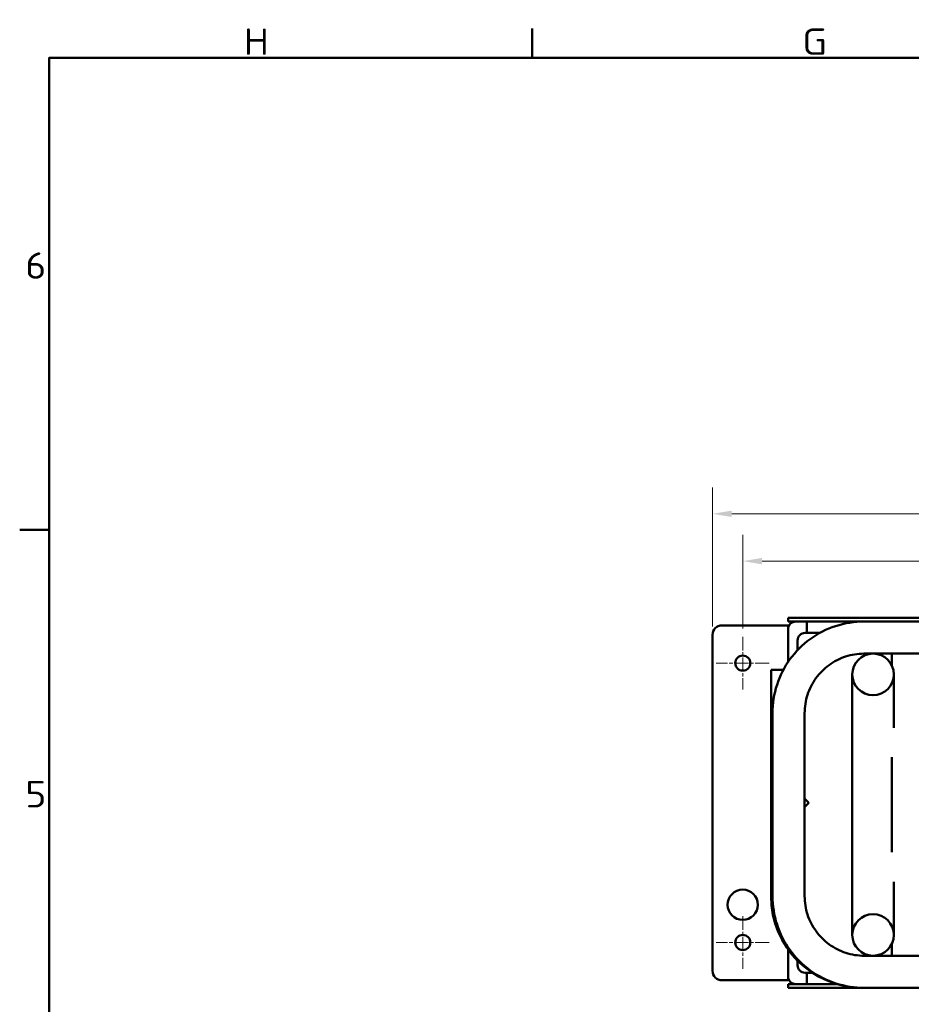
# Model space of a CAD drawing. Header units: millimetres. Extents: x 17 to 1979, y -74 to 835.
# Tile 3 of 8: x 17 to 253, y 574 to 835. Entities that reach past the tile are written whole.
import ezdxf

# ---------------------------------------------------------------- set-up
doc = ezdxf.new("R2010")
doc.units = ezdxf.units.MM
doc.header["$LTSCALE"] = 2
doc.linetypes.add('CHAIN', pattern=[0.3543, 0.2362, -0.0295, 0.0591, -0.0295])
for name, color, linetype, lineweight in [('Bemaßung', 7, 'Continuous', 15), ('Mittelpunktmarkierung', 7, 'Continuous', 20), ('Rahmen', 7, 'Continuous', 50), ('Sichtbar', 7, 'Continuous', 50), ('Symbol', 7, 'Continuous', 18)]:
    doc.layers.add(name, color=color, linetype=linetype, lineweight=lineweight)
doc.styles.add('PohlCon Text gedehnt 110%', font='isocpeur.ttf', dxfattribs={"width": 1.1})
doc.styles.add('PohlCon Text normal (DIN)', font='isocpeur.ttf')
doc.dimstyles.new('POHLCON (DIN)', dxfattribs={"dimscale": 2, "dimtxt": 3.5, "dimasz": 2.55, "dimexe": 3.5, "dimexo": 1.1, "dimgap": 0.6, "dimtad": 1, "dimrnd": 1e-08, "dimtxsty": 'PohlCon Text normal (DIN)', "dimcen": 0.09, "dimdle": 10, "dimclrd": 256, "dimclre": 256, "dimclrt": 256, "dimadec": 1, "dimazin": 2, "dimtfac": 0.771429, "dimtmove": 0, "dimatfit": 3, "dimfxl": 1, "dimtolj": 1, "dimlwd": -1, "dimlwe": -1, "dimarcsym": 0})

# ---------------------------------------------------------------- blocks, each defined once
blk = doc.blocks.new('Ränder Vorgaberahmen')
at = {"layer": 'Rahmen'}
for p, q in [((76.44, 412.5), (76.44, 416.4)), ((12.5, 350), (8.6, 350))]:
    blk.add_line(p, q, dxfattribs=at)
at = {"layer": 'Rahmen', "flags": 128}
blk.add_lwpolyline([(12.5, 7.5), (12.5, 412.5), (586.5, 412.5), (586.5, 7.5), (12.5, 7.5)], dxfattribs=at)
at = {"layer": 'Symbol', "char_height": 3.5, "attachment_point": 7, "style": 'PohlCon Text gedehnt 110%'}
for s, insert in [('H', (38.26, 412.9)), ('G', (112.2, 412.9)), ('6', (9.33, 383.25)), ('5', (9.33, 313.25))]:
    blk.add_mtext(s, dxfattribs=dict(at, insert=insert))
blk = doc.blocks.new('*D14')
at = {"layer": 'Bemaßung', "transparency": 16777216}
for p, q in [((208.63, 673.92), (208.63, 698.72)), ((357.63, 673.92), (357.63, 698.72)), ((213.73, 691.72), (352.53, 691.72))]:
    blk.add_line(p, q, dxfattribs=at)
for points in [[(213.73, 692.57), (213.73, 690.87), (208.63, 691.72)], [(352.53, 692.57), (352.53, 690.87), (357.63, 691.72)]]:
    blk.add_solid(points, dxfattribs=at)
at = {"layer": 'Defpoints', "color": 0, "transparency": 16777216}
for p in [(357.63, 691.72), (208.63, 671.72), (357.63, 671.72)]:
    blk.add_point(p, dxfattribs=at)
at = {"layer": 'Bemaßung', "transparency": 16777216, "insert": (276.83, 699.92), "char_height": 7, "attachment_point": 1, "style": 'PohlCon Text normal (DIN)'}
blk.add_mtext('\\A1;149', dxfattribs=at)
blk = doc.blocks.new('*D17')
at = {"layer": 'Bemaßung', "transparency": 16777216}
for p, q in [((200.63, 674.42), (200.63, 711.26)), ((365.63, 674.42), (365.63, 711.26)), ((360.53, 704.26), (205.73, 704.26))]:
    blk.add_line(p, q, dxfattribs=at)
for points in [[(205.73, 705.11), (205.73, 703.41), (200.63, 704.26)], [(360.53, 705.11), (360.53, 703.41), (365.63, 704.26)]]:
    blk.add_solid(points, dxfattribs=at)
at = {"layer": 'Defpoints', "color": 0, "transparency": 16777216}
for p in [(200.63, 704.26), (200.63, 672.22), (365.63, 672.22)]:
    blk.add_point(p, dxfattribs=at)
at = {"layer": 'Bemaßung', "transparency": 16777216, "insert": (277.18, 712.46), "char_height": 7, "attachment_point": 1, "style": 'PohlCon Text normal (DIN)'}
blk.add_mtext('\\A1;165', dxfattribs=at)

msp = doc.modelspace()

# ---------------------------------------------------------------- linework, layer by layer
at = {"layer": 'Mittelpunktmarkierung', "linetype": 'CHAIN', "ltscale": 7.778352}
for p, q in [((208.633, 671.717), (208.633, 657.717)), ((215.633, 664.717), (201.633, 664.717)), ((208.633, 597.717), (208.633, 583.717)), ((215.633, 590.717), (201.633, 590.717))]:
    msp.add_line(p, q, dxfattribs=at)
at = {"layer": 'Sichtbar'}
for p, q in [((220.633, 676.717), (223.133, 676.717)), ((220.633, 676.717), (220.633, 675.717)), ((223.133, 675.717), (220.633, 675.717)), ((221.633, 675.717), (221.633, 675.449)), ((343.133, 676.717), (223.133, 676.717)), ((240.709, 675.717), (223.133, 675.717)), ((225.633, 672.717), (225.633, 675.717)), ((225.633, 672.717), (225.633, 675.717)), ((240.709, 675.717), (325.945, 675.717)), ((203.133, 674.717), (218.633, 674.717)), ((220.633, 674.717), (218.633, 674.717)), ((220.633, 674.717), (220.901, 674.717)), ((220.633, 674.717), (220.633, 673.717)), ((220.633, 673.717), (220.633, 664.995)), ((200.633, 583.217), (200.633, 672.217)), ((223.133, 670.717), (223.133, 668.129)), ((229.055, 672.717), (225.133, 672.717)), ((240.709, 667.217), (325.945, 667.217)), ((248.133, 667.217), (248.133, 664.009)), ((219.413, 662.967), (216.133, 662.967)), ((216.133, 602.967), (216.133, 662.967)), ((237.633, 661.717), (237.633, 636.717)), ((248.633, 647.615), (248.633, 661.717)), ((216.52, 602.967), (216.52, 651.467)), ((225.02, 602.967), (225.02, 651.467)), ((248.133, 639.789), (248.133, 614.646)), ((237.633, 636.717), (237.633, 617.717)), ((225.02, 628.83), (226.133, 627.717)), ((226.133, 627.717), (225.02, 626.604)), ((237.633, 617.717), (237.633, 592.717)), ((248.633, 592.717), (248.633, 606.82)), ((248.133, 590.426), (248.133, 587.217)), ((220.633, 588.896), (220.633, 581.717)), ((300.767, 587.217), (240.769, 587.217)), ((223.133, 585.923), (223.133, 584.717)), ((220.633, 581.717), (220.633, 580.717)), ((225.133, 582.717), (227.042, 582.717)), ((225.633, 579.717), (225.633, 582.717)), ((218.633, 580.717), (203.133, 580.717)), ((218.633, 580.717), (220.633, 580.717)), ((220.633, 579.717), (223.133, 579.717)), ((220.633, 579.717), (220.633, 578.717)), ((223.133, 579.717), (233.491, 579.717)), ((233.491, 579.717), (225.633, 579.717)), ((223.133, 578.717), (220.633, 578.717)), ((223.133, 578.717), (240.383, 578.717)), ((240.769, 578.717), (240.383, 578.717)), ((300.767, 578.717), (240.769, 578.717))]:
    msp.add_line(p, q, dxfattribs=at)
for centre, radius in [((208.633, 664.717), 2), ((243.133, 661.717), 5.5), ((208.633, 600.717), 4), ((243.133, 592.717), 5.5), ((208.633, 590.717), 2)]:
    msp.add_circle(centre, radius, dxfattribs=at)
for centre, radius, start, end in [((222.633, 673.717), 2, 90, 180), ((203.133, 672.217), 2.5, 90, 180), ((225.133, 670.717), 2, 90, 180), ((240.383, 602.967), 24.25, 180, 270), ((225.133, 584.717), 2, 180, 270), ((203.133, 583.217), 2.5, 180, 270), ((222.633, 581.717), 2, 180, 270)]:
    msp.add_arc(centre, radius, start, end, dxfattribs=at)
for points, knots in [([(216.52, 651.467), (216.52, 654.005), (216.921, 656.543), (218.485, 661.372), (219.648, 663.662), (222.624, 667.771), (224.437, 669.589), (228.535, 672.576), (230.82, 673.744), (235.64, 675.315), (238.174, 675.717), (240.709, 675.717)], [1.5707963, 1.5707963, 1.5707963, 1.5707963, 1.8849556, 1.8849556, 2.1991149, 2.1991149, 2.5132741, 2.5132741, 2.8274334, 2.8274334, 3.1415927, 3.1415927, 3.1415927, 3.1415927]), ([(225.02, 651.467), (225.02, 653.118), (225.281, 654.768), (226.298, 657.908), (227.054, 659.396), (228.986, 662.064), (230.163, 663.244), (232.821, 665.182), (234.303, 665.939), (237.426, 666.957), (239.067, 667.217), (240.709, 667.217)], [1.5707963, 1.5707963, 1.5707963, 1.5707963, 1.8849556, 1.8849556, 2.1991149, 2.1991149, 2.5132741, 2.5132741, 2.8274334, 2.8274334, 3.1415927, 3.1415927, 3.1415927, 3.1415927]), ([(240.769, 578.717), (238.23, 578.717), (235.691, 579.12), (230.861, 580.689), (228.57, 581.856), (224.462, 584.841), (222.644, 586.659), (219.659, 590.768), (218.492, 593.059), (216.922, 597.889), (216.52, 600.428), (216.52, 602.967)], [6.2831853, 6.2831853, 6.2831853, 6.2831853, 6.5973446, 6.5973446, 6.9115038, 6.9115038, 7.2256631, 7.2256631, 7.5398224, 7.5398224, 7.8539816, 7.8539816, 7.8539816, 7.8539816]), ([(240.769, 587.217), (239.12, 587.217), (237.471, 587.479), (234.334, 588.498), (232.847, 589.256), (230.178, 591.195), (228.997, 592.375), (227.059, 595.044), (226.301, 596.532), (225.281, 599.669), (225.02, 601.318), (225.02, 602.967)], [6.2831853, 6.2831853, 6.2831853, 6.2831853, 6.5973446, 6.5973446, 6.9115038, 6.9115038, 7.2256631, 7.2256631, 7.5398224, 7.5398224, 7.8539816, 7.8539816, 7.8539816, 7.8539816])]:
    msp.add_open_spline(points, degree=3, knots=knots, dxfattribs=at)

# ---------------------------------------------------------------- block references
at = {"xscale": 2, "yscale": 2, "zscale": 2}
msp.add_blockref('Ränder Vorgaberahmen', (0, 0), dxfattribs=at)

# ---------------------------------------------------------------- dimensions: what is measured, and where the dimension line sits
at = {"layer": 'Bemaßung'}
for base, p1, p2, picture, middle in [((200.633, 704.26), (365.633, 672.217), (200.633, 672.217), '*D17', (283.133, 704.26)), ((357.633, 691.717), (208.633, 671.717), (357.633, 671.717), '*D14', (283.133, 691.717))]:
    dim = msp.add_linear_dim(base=base, p1=p1, p2=p2, angle=180, dimstyle='POHLCON (DIN)', override={"dimgap": 0.6, "dimdec": 2, "dimtol": 0, "dimlim": 0, "dimtp": 0, "dimtm": 0, "dimtdec": 2, "dimtofl": 0, "dimatfit": 1}, dxfattribs=at)
    dim.commit()
    dim.dimension.update_dxf_attribs({"geometry": picture, "text_midpoint": middle, "dimtype": 160})

doc.saveas('drawing.dxf')
